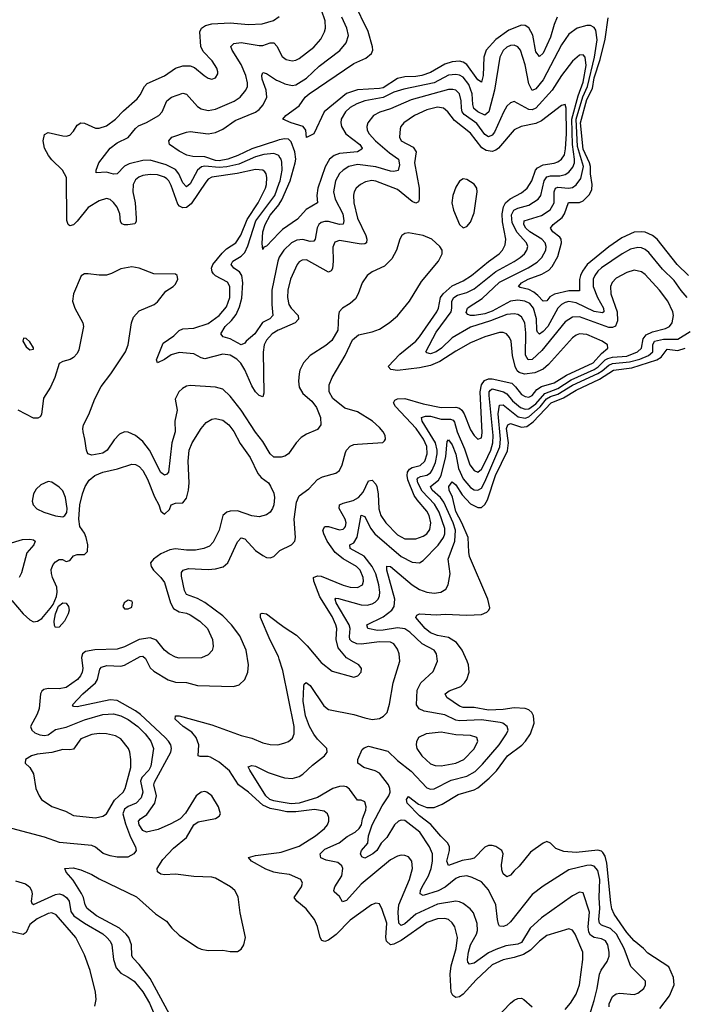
# Model space of a CAD drawing. Header units: inches. Extents: x 1954678 to 2060271, y 904822 to 1016299.
# Tile 181 of 256: x 1968574 to 1972225, y 981003 to 986417. Entities that reach past the tile are written whole.
import ezdxf

# ---------------------------------------------------------------- set-up
doc = ezdxf.new("R2010")
doc.units = ezdxf.units.IN
doc.header["$MEASUREMENT"] = 0
doc.layers.add('B9968', color=7, linetype='Continuous')
doc.layers.add('B9978', color=7, linetype='Continuous')

msp = doc.modelspace()

# ---------------------------------------------------------------- linework, layer by layer
at = {"layer": 'B9968', "color": 5}
for points, elevation in [([(1970000, 984712.4), (1969994.5, 984710), (1969961.4, 984690), (1969930, 984654.2), (1969917.7, 984630), (1969910.6, 984589.4), (1969915.8, 984364.2), (1969910, 984342.6), (1969890, 984349.9), (1969870, 984371.4), (1969850, 984404.2), (1969810.9, 984490.9), (1969787.8, 984527.8), (1969766, 984550), (1969730, 984571.5), (1969690, 984577.1), (1969590, 984552), (1969570, 984557.7), (1969530, 984579), (1969450, 984586.8), (1969405.4, 984574.6), (1969370, 984547.8), (1969330, 984529.8), (1969326.1, 984546.1), (1969362.2, 984637.8), (1969421, 984679), (1969450, 984707.3), (1969470, 984716.8), (1969530, 984721.4), (1969610, 984747.2), (1969670, 984790.1), (1969710, 984837.5), (1969728.8, 984890), (1969728.9, 984950), (1969714.6, 984974.6), (1969650, 985009.1), (1969639.3, 985019.3), (1969630.4, 985030), (1969627.9, 985050), (1969634.6, 985070), (1969686.4, 985133.6), (1969710, 985156.3), (1969760.7, 985190), (1969788.8, 985231.2), (1969822.6, 985317.4), (1969884.1, 985410), (1969924.6, 985490), (1969929.9, 985510), (1969931.4, 985550), (1969927.5, 985570), (1969920.2, 985580.2), (1969909.6, 985590), (1969870, 985593.8), (1969768, 985572), (1969629, 985551), (1969610, 985539.4), (1969596.1, 985523.9), (1969515.6, 985404.4), (1969490, 985384.9), (1969470, 985381.7), (1969451.2, 985391.2), (1969443, 985403), (1969405.9, 985505.9), (1969393.4, 985530), (1969381.4, 985541.4), (1969370, 985550.4), (1969330, 985563.4), (1969290, 985565.7), (1969250, 985559.9), (1969228.5, 985551.5), (1969210, 985536.8), (1969196.6, 985510), (1969195.5, 985470), (1969207.5, 985410), (1969213.9, 985326.1), (1969213, 985307), (1969206.3, 985293.7), (1969168.8, 985288.8), (1969149.3, 985289.3), (1969135, 985295), (1969127.7, 985307.7), (1969124.3, 985350), (1969110, 985385.8), (1969090, 985412.2), (1969070, 985429), (1969050, 985434.1), (1969010, 985420.5), (1968950, 985385), (1968890, 985309.1), (1968870, 985289.8), (1968850, 985282.7), (1968839.7, 985290), (1968832.5, 985312.5), (1968830.7, 985550), (1968808.8, 985590), (1968750, 985645.5), (1968731.4, 985670), (1968709.8, 985710), (1968703.5, 985750), (1968710, 985784.9), (1968730, 985796.5), (1968810, 985778), (1968830, 985776.2), (1968850, 985782), (1968870, 985803.7), (1968890, 985837), (1968910, 985849.1), (1968930, 985848.2), (1968990, 985821.1), (1969010, 985819.7), (1969050, 985833.2), (1969100.4, 985870), (1969144.3, 985915.7), (1969219, 985981), (1969236.3, 986003.7), (1969258.8, 986050), (1969273.5, 986066.5), (1969370, 986108.4), (1969430, 986150.2), (1969470, 986162.2), (1969510, 986163.6), (1969534.4, 986154.4), (1969586.4, 986110), (1969610, 986096), (1969630, 986090.3), (1969650, 986096.4), (1969661.7, 986118.3), (1969663.1, 986130), (1969656.8, 986150), (1969632, 986190), (1969581.6, 986241.6), (1969569.1, 986269.1), (1969562.9, 986350), (1969572.7, 986370), (1969594.9, 986385.1), (1969630, 986394.7), (1969730, 986399.4), (1969830.6, 986389.4), (1969906.2, 986393.8), (1969967.3, 986412.7), (1970000, 986433.4)], 480), ([(1970000, 985665.1), (1969996.8, 985670), (1969970, 985681.3), (1969915.3, 985675.3), (1969870, 985662.1), (1969777, 985623), (1969712.1, 985607.9), (1969670, 985603.2), (1969590, 985611.3), (1969573, 985607), (1969550, 985589.3), (1969510, 985514.2), (1969490, 985498.5), (1969470, 985518.9), (1969448.6, 985568.6), (1969430, 985592.7), (1969378.6, 985618.6), (1969290, 985643.7), (1969250, 985643.2), (1969175.8, 985624.2), (1969149.4, 985610.6), (1969110, 985569.8), (1969090, 985567.1), (1969050, 985579.1), (1968994, 985574), (1968993.3, 985590), (1969009, 985630), (1969070, 985710.8), (1969110, 985739.8), (1969170, 985768.2), (1969210, 985819.3), (1969226.8, 985833.2), (1969270, 985851.4), (1969337.8, 985890), (1969356.5, 985910), (1969381.4, 985970), (1969407.2, 985990), (1969470, 986012.7), (1969490, 986007.6), (1969550, 985938.7), (1969570, 985926.1), (1969610, 985917), (1969650, 985924.1), (1969752.1, 985967.9), (1969785, 985990), (1969817, 986030), (1969825.4, 986050), (1969826, 986070), (1969816.2, 986110), (1969791.1, 986170), (1969741.6, 986250), (1969734.2, 986270), (1969750, 986285.8), (1969790, 986291), (1969890, 986274.1), (1969910, 986275.2), (1969950, 986289.5), (1969970, 986289.4), (1969988, 986270), (1970000, 986245.7)], 460), ([(1970000, 985755.4), (1969990, 985753.4), (1969850, 985707.5), (1969772, 985670), (1969718, 985650), (1969670, 985641.6), (1969650, 985642.4), (1969590, 985661.9), (1969525.1, 985665.1), (1969491.8, 985671.8), (1969450, 985693.1), (1969397.6, 985730), (1969392.3, 985750), (1969410, 985770.4), (1969490, 985798.3), (1969510, 985801.3), (1969610, 985790.1), (1969650, 985796.3), (1969690, 985814.3), (1969757.8, 985862.2), (1969870, 985908.8), (1969890, 985923.8), (1969911.5, 985948.5), (1969931.9, 985990), (1969928.6, 986030), (1969905.8, 986090), (1969904.1, 986110), (1969910, 986126.4), (1969930, 986121.2), (1969985, 986085), (1970000, 986078.2)], 440), ([(1970000, 985111), (1969991.6, 985090), (1969958.8, 984930), (1969958.4, 984850), (1969965, 984790), (1969947.7, 984772.3), (1969907.5, 984752.5), (1969866.2, 984690), (1969817.2, 984650), (1969810, 984638), (1969791, 984629), (1969730, 984662.7), (1969692.2, 984672.3), (1969679.7, 984690), (1969702.5, 984730), (1969737.3, 984762.7), (1969763.2, 984796.8), (1969781.8, 984838.2), (1969794, 984886), (1969799.8, 984970), (1969794.5, 985010), (1969781, 985030), (1969749.8, 985050), (1969735, 985070), (1969745.6, 985090), (1969790, 985116.5), (1969810, 985136.4), (1969827.1, 985172.9), (1969871.8, 985310), (1969975.1, 985450), (1970000, 985518.4)], 460), ([(1970000, 985244.3), (1969930, 985171.1), (1969914.6, 985165.4), (1969910, 985154), (1969905.9, 985185.9), (1969909.5, 985249.5), (1969922.7, 985290), (1969950, 985341.2), (1969999.1, 985400.9), (1970000, 985402.4)], 440), ([(1970000, 984011.9), (1969970, 984012.2), (1969950, 984029.1), (1969910, 984098.6), (1969869.6, 984149.6), (1969790, 984269.9), (1969730, 984346.5), (1969690, 984385), (1969650, 984397.2), (1969510, 984405.7), (1969490, 984401.7), (1969468.2, 984390), (1969447.8, 984370), (1969428.7, 984330), (1969439.2, 984270), (1969425.2, 984210), (1969428.5, 984150), (1969409.1, 984090), (1969391.1, 983928.9), (1969382.8, 983917.2), (1969370, 983911.9), (1969350, 983927.6), (1969286.4, 984050), (1969250, 984097.7), (1969210, 984130.5), (1969170, 984149.9), (1969150, 984151.4), (1969122.6, 984137.4), (1969093.6, 984106.4), (1969055.1, 984050), (1969030, 984034.1), (1968970, 984021.7), (1968949, 984030), (1968939.9, 984050), (1968932.4, 984110), (1968922.3, 984150), (1968920.2, 984170), (1968924.8, 984190), (1968954.4, 984245.6), (1968987.1, 984332.9), (1969020.7, 984399.3), (1969074.9, 984470), (1969155.4, 984590), (1969169.2, 984630), (1969188.4, 984750), (1969199.4, 984780.6), (1969230, 984816.2), (1969312.2, 984850), (1969330, 984865.8), (1969375.8, 984924.2), (1969417, 984950), (1969430, 984963), (1969442, 984990), (1969438, 985010), (1969430, 985018), (1969310, 985019.5), (1969230, 985051.4), (1969190, 985058.2), (1969130, 985047.5), (1969078.7, 985021.3), (1969050, 985012.7), (1969010, 985011.6), (1968950, 985020.3), (1968930, 985019.1), (1968912.3, 985007.7), (1968870.2, 984910), (1968864.1, 984870), (1968877.2, 984830), (1968921.1, 984750), (1968925.2, 984730), (1968899, 984601), (1968890, 984580.9), (1968870, 984559.5), (1968851.7, 984548.3), (1968810, 984537.6), (1968790, 984526), (1968766.4, 984450), (1968743.7, 984396.3), (1968704.4, 984335.6), (1968694.4, 984245.6), (1968687.1, 984232.9), (1968674, 984226), (1968650, 984226.9), (1968565.4, 984270)], 520), ([(1968530, 983223.7), (1968592.8, 983150), (1968630, 983116.8), (1968650, 983106.8), (1968670.9, 983109.1), (1968695.5, 983124.5), (1968741, 983179), (1968757.7, 983202.3), (1968775.1, 983244.9), (1968779.7, 983270), (1968777.6, 983297.6), (1968753.4, 983350), (1968747.7, 983372.3), (1968746.7, 983393.3), (1968758, 983422), (1968770, 983436.4), (1968790, 983449.7), (1968809.6, 983449.6), (1968830, 983437.2), (1968850, 983443.7), (1968870.2, 983469.8), (1968890, 983476.9), (1968930, 983476.9), (1968946.8, 983493.2), (1968948.5, 983530), (1968939.8, 983570), (1968930, 983594.4), (1968904.6, 983630), (1968898.2, 983670), (1968904.7, 983750), (1968918, 983810), (1968932.6, 983850), (1968954.7, 983885.3), (1968986.7, 983910), (1969030, 983929.3), (1969111.9, 983948.1), (1969190, 983973.3), (1969210, 983970.9), (1969230, 983960.9), (1969250, 983938.5), (1969275.2, 983890), (1969313.5, 983793.5), (1969338.4, 983750), (1969350, 983714), (1969370, 983699), (1969396.8, 983723.2), (1969406, 983750), (1969430, 983758.4), (1969470, 983760.7), (1969490, 983786.6), (1969500.5, 983830), (1969504.1, 983870), (1969498.6, 983990), (1969504.2, 984050), (1969521.1, 984090), (1969570, 984169.6), (1969598.5, 984201.5), (1969630, 984220.4), (1969650, 984223.8), (1969690, 984214.2), (1969722.4, 984190), (1969750, 984153.5), (1969785.8, 984085.8), (1969839.4, 984010), (1969882, 983922), (1969900.6, 983900.6), (1969940.7, 983870), (1969952.4, 983852.4), (1969970, 983813.2), (1969973.3, 983790), (1969969.7, 983750.3), (1969962.4, 983730), (1969949.6, 983710), (1969930, 983694), (1969890, 983684), (1969850, 983688.4), (1969770, 983716.6), (1969730, 983715.1), (1969711.5, 983708.5), (1969688.9, 983690), (1969668.9, 983610), (1969635.9, 983544.1), (1969616.9, 983523.1), (1969586, 983510), (1969539.1, 983500.9), (1969490, 983500.2), (1969430, 983507.6), (1969398, 983502), (1969350, 983479.5), (1969309.6, 983450), (1969293.3, 983430), (1969295.4, 983410), (1969308.6, 983390), (1969350, 983349.8), (1969370, 983323), (1969402.2, 983210), (1969419.3, 983179.3), (1969450, 983160.8), (1969490, 983153.9), (1969510, 983145.5), (1969563.5, 983110), (1969605.6, 983070), (1969632.5, 983010), (1969636.8, 982970), (1969630.7, 982949.3), (1969610, 982925.7), (1969572.2, 982907.8), (1969450, 982906.2), (1969430, 982911.1), (1969395.6, 982930), (1969370, 982950.2), (1969324.6, 983004.6), (1969290, 983018.3), (1969230, 983008.8), (1969150, 982969.6), (1969110, 982956.1), (1968987.3, 982952.7), (1968936, 982944), (1968918.3, 982930), (1968913.1, 982910), (1968921.1, 982850), (1968917.8, 982830), (1968908.4, 982810), (1968890.6, 982790), (1968830, 982745.2), (1968790, 982737.5), (1968730, 982740.4), (1968706, 982734), (1968695, 982725), (1968688.7, 982710), (1968681.5, 982630), (1968670, 982598), (1968633.8, 982530), (1968639.8, 982510), (1968656.7, 982496.7), (1968684.6, 982484.6), (1968710, 982480.7), (1968730, 982485.9), (1968770, 982514.4), (1968830, 982526.9), (1968930, 982567.5), (1969030, 982597.4), (1969090, 982601.3), (1969129.8, 982590), (1969170.5, 982570), (1969222.9, 982530), (1969263.4, 982490), (1969294.5, 982450), (1969308.3, 982410), (1969293.6, 982313.6), (1969283.1, 982290), (1969244.5, 982250), (1969237.2, 982230), (1969250.7, 982170), (1969240.5, 982139.5), (1969214.3, 982110), (1969170, 982090.1), (1969150, 982075.7), (1969141.3, 982050), (1969154.8, 981994.8), (1969183.1, 981923.1), (1969209.7, 981870), (1969213.6, 981850), (1969210, 981842.8), (1969200.9, 981830), (1969168, 981812), (1969110, 981812.6), (1969070, 981819.3), (1969032.9, 981832.9), (1968990, 981868.2), (1968970, 981877.1), (1968792.7, 981892.7), (1968710, 981922), (1968530, 981970.2)], 540), ([(1968510, 983535.7), (1968590, 983559.8), (1968630, 983561), (1968650, 983556.9), (1968658, 983550), (1968651.2, 983530), (1968613.5, 983486.5), (1968584.2, 983375.8), (1968570.6, 983349.4)], 520), ([(1969397.1, 980950), (1969290, 981146.1), (1969230, 981222.8), (1969196.3, 981256.3), (1969189.9, 981270), (1969187.6, 981330), (1969172.5, 981370), (1969159.6, 981390), (1969121.3, 981421.3), (1968995, 981490), (1968944.8, 981530), (1968933, 981550), (1968924.2, 981590), (1968913.5, 981613.5), (1968866.8, 981686.8), (1968829.6, 981730), (1968821.2, 981750), (1968867, 981753), (1968910, 981742.4), (1968970, 981717.8), (1969010, 981693.2), (1969215, 981595), (1969320, 981500), (1969379.9, 981459.9), (1969410, 981422.4), (1969450, 981384.5), (1969550, 981316), (1969570, 981307.4), (1969610, 981299.5), (1969690, 981302), (1969730, 981293.4), (1969770, 981294), (1969790, 981306.8), (1969806, 981330), (1969813.6, 981370), (1969785.5, 981505.5), (1969773.6, 981593.6), (1969756, 981630), (1969732.4, 981650), (1969650, 981696.7), (1969630, 981702.3), (1969530, 981706), (1969430, 981719), (1969370, 981716.2), (1969350, 981719.5), (1969331.5, 981731.5), (1969329.8, 981750), (1969360.1, 981799.9), (1969418.7, 981861.3), (1969490, 981920.2), (1969529.8, 981990.2), (1969553.5, 982006.5), (1969650, 982025.2), (1969670, 982037.3), (1969676.3, 982050), (1969666.2, 982090), (1969630, 982149.7), (1969602.7, 982170), (1969590, 982173.5), (1969570, 982169.8), (1969543.9, 982150), (1969485.5, 982054.5), (1969456, 982024), (1969404.6, 981995.4), (1969335.2, 981964.8), (1969270.3, 981950.3), (1969250, 981959.9), (1969229.9, 981990), (1969227.2, 982010), (1969237.3, 982022.7), (1969272.8, 982047.2), (1969316, 982110), (1969325.4, 982150), (1969311.1, 982210), (1969315, 982225), (1969403.4, 982390), (1969407.5, 982410), (1969403.9, 982430), (1969392.2, 982450), (1969372.1, 982470), (1969236.7, 982596.7), (1969210, 982616.7), (1969110, 982673.6), (1969070, 982676.8), (1968890, 982639.8), (1968870, 982641.6), (1968863.5, 982650), (1968920.9, 982710), (1968989.4, 982770), (1969001.9, 982790), (1969014.8, 982845.2), (1969022.8, 982857.2), (1969053, 982867), (1969130, 982862.3), (1969150, 982867.7), (1969234.8, 982914.8), (1969250, 982916.6), (1969264.6, 982904.6), (1969290, 982853.5), (1969310, 982834.7), (1969390, 982788.2), (1969430, 982775.1), (1969490, 982772), (1969550, 982756), (1969748.9, 982751.1), (1969779.6, 982760.4), (1969810, 982788.4), (1969827.6, 982830), (1969831.4, 982870), (1969817.1, 982950), (1969782.5, 983030), (1969737.5, 983090), (1969690, 983138.9), (1969590, 983213.2), (1969550, 983235.1), (1969490, 983256.8), (1969479, 983279), (1969463.5, 983356.5), (1969463.3, 983376.7), (1969471.1, 983390), (1969500.9, 983399.1), (1969610, 983393.3), (1969650, 983396.8), (1969691.9, 983408.1), (1969717, 983430), (1969770, 983546), (1969790, 983567.3), (1969810, 983561.7), (1969870, 983498.5), (1969910, 983470.2), (1969930, 983460.2), (1969950, 983457.3), (1969970, 983464.6), (1970000, 983495.5)], 520), ([(1970000, 982901), (1969995.5, 982915.5), (1969950, 983005), (1969897.3, 983130), (1969896.2, 983150), (1969905.2, 983154.8), (1969930, 983150.8), (1970000, 983098)], 480), ([(1970000, 982070.1), (1969950, 982080.1), (1969910, 982098.4), (1969830, 982169.9), (1969776.1, 982210), (1969726.2, 982286.2), (1969670, 982335), (1969622.7, 982362.7), (1969610, 982366.2), (1969565.1, 982365.1), (1969554.3, 982370), (1969558.8, 982430), (1969543.3, 982470), (1969518.8, 982498.8), (1969472.4, 982530), (1969428.7, 982571.3), (1969429.6, 982590), (1969450, 982588.9), (1969630, 982539.3), (1969790, 982480.9), (1969850, 982466), (1969910, 982441.7), (1969950, 982431.2), (1969990, 982430.2), (1970000, 982432.7)], 480), ([(1970000, 982117.4), (1969970, 982122.7), (1969948.2, 982130), (1969925.4, 982150), (1969837.6, 982290), (1969829.6, 982310), (1969850, 982316), (1969870, 982312.3), (1969938.8, 982278.8), (1970000, 982257.8)], 460), ([(1970000, 981725.4), (1969970, 981730.3), (1969926.1, 981746.1), (1969847.7, 981790), (1969831.6, 981810), (1969870, 981821.3), (1970000, 981838.8)], 480), ([(1968550, 981683.2), (1968605.9, 981665.9), (1968628.4, 981650), (1968639.1, 981630), (1968642.3, 981610), (1968637.3, 981570), (1968640, 981560), (1968650, 981553.1), (1968770, 981607.7), (1968790, 981611.1), (1968810, 981606), (1968831.2, 981591.2), (1968844.7, 981570), (1968854, 981514), (1968870.6, 981490.6), (1968930, 981449.2), (1969030, 981391.3), (1969053.3, 981370), (1969070.6, 981350), (1969080.2, 981330), (1969088.7, 981250), (1969103.9, 981203.9), (1969130, 981174.6), (1969170, 981153.6), (1969201.8, 981130), (1969250, 981071.5), (1969287.6, 981010), (1969324.4, 980924.4)], 540), ([(1968986.7, 980993.3), (1968993.3, 981030), (1968989.8, 981070), (1968960.3, 981190), (1968930, 981276), (1968882.2, 981370), (1968775, 981495), (1968750, 981506.4), (1968730, 981502.6), (1968670, 981473.1), (1968630, 981441.5), (1968610, 981397.7), (1968592.6, 981387.4), (1968530, 981401.9)], 560)]:
    msp.add_lwpolyline(points, dxfattribs=dict(at, elevation=elevation))
for points, elevation in [([(1968594, 984666), (1968591.3, 984650), (1968610, 984618.8), (1968630, 984602), (1968650, 984604.7), (1968650, 984613.2), (1968630, 984645.2), (1968610, 984664)], 520), ([(1968730, 983877), (1968690, 983859.3), (1968664.7, 983835.3), (1968650.5, 983809.5), (1968642, 983770), (1968647.7, 983750), (1968667.9, 983727.9), (1968706.8, 983710), (1968770, 983688.5), (1968810, 983683.2), (1968821.1, 983690), (1968832.9, 983707.1), (1968835, 983730), (1968826.1, 983790), (1968810, 983825.7), (1968790, 983847.1), (1968750, 983874)], 540), ([(1968770, 983075.1), (1968765.4, 983085.4), (1968763.7, 983110), (1968769.8, 983150.2), (1968787.1, 983192.9), (1968810, 983210.3), (1968830, 983208.8), (1968842.2, 983190), (1968845, 983170), (1968840.6, 983150), (1968820.2, 983110), (1968790, 983077.4)], 540), ([(1969170, 983225.2), (1969147.3, 983210), (1969141, 983190), (1969150, 983178), (1969156.9, 983176.9), (1969170, 983177.3), (1969190, 983187.3), (1969193.4, 983213.4), (1969190, 983219)], 560), ([(1969010, 982491.6), (1968970, 982486.5), (1968910, 982462.8), (1968870, 982406.4), (1968850, 982402.4), (1968810, 982403.9), (1968750, 982388.5), (1968670, 982378.4), (1968639.3, 982370), (1968606, 982350), (1968603, 982330), (1968630, 982304.9), (1968650.2, 982270.2), (1968663.2, 982190), (1968680.3, 982150), (1968694, 982130), (1968750, 982091.5), (1968825.1, 982065.1), (1968870, 982041.2), (1968990, 982028.5), (1969030, 982038.2), (1969050, 982051.5), (1969094.6, 982125.4), (1969141.4, 982170), (1969153.6, 982190), (1969184.7, 982304.7), (1969185, 982350), (1969178.9, 982390), (1969170.8, 982410), (1969130, 982463.5), (1969099.5, 982479.5), (1969050, 982489.9)], 560)]:
    msp.add_lwpolyline(points, close=True, dxfattribs=dict(at, elevation=elevation))
at = {"layer": 'B9978', "color": 5}
for points, elevation in [([(1970000, 986245.7), (1970015.1, 986215.1), (1970038.1, 986198.1), (1970070, 986190.2), (1970090, 986193.5), (1970110, 986203.8), (1970190, 986266.4), (1970228.3, 986310), (1970247.9, 986350), (1970253.3, 986370), (1970252.4, 986410), (1970232.2, 986470), (1970171.8, 986550), (1970130, 986635.9), (1970101.1, 986661.1), (1970071.8, 986671.8), (1970021.4, 986681.4), (1970000, 986682)], 460), ([(1971527.3, 986430), (1971510.1, 986389.9), (1971490, 986320.7), (1971450, 986232.8), (1971430, 986213.8), (1971410, 986239.8), (1971392.1, 986332.1), (1971370, 986372.1), (1971350, 986384.9), (1971330, 986386.6), (1971260.9, 986359.1), (1971190, 986308), (1971136.9, 986250), (1971123.1, 986210), (1971119.9, 986110), (1971110, 986074), (1971090, 986086.1), (1971030, 986170.4), (1971010, 986183), (1970990, 986188.5), (1970950, 986185.6), (1970910, 986171.3), (1970830, 986127.3), (1970783.9, 986110), (1970750, 986103.7), (1970690, 986103.3), (1970650, 986093.1), (1970570, 986042.8), (1970550, 986037.9), (1970430, 986030.6), (1970369.2, 986010.8), (1970247.1, 985910), (1970190, 985789.4), (1970150, 985769.2), (1970145.1, 985810), (1970131.3, 985830), (1970066, 985850), (1970019, 985870), (1970035.1, 985890), (1970110, 985942.7), (1970141.5, 985990), (1970164.6, 986010), (1970410, 986175.5), (1970475, 986205), (1970506.4, 986230), (1970513.6, 986250), (1970511.7, 986268.3), (1970488.3, 986351.7), (1970410, 986512.3)], 420), ([(1970000, 986078.2), (1970030, 986064.6), (1970070, 986055.4), (1970090, 986058.8), (1970150, 986094.6), (1970218.6, 986161.4), (1970332.4, 986247.6), (1970367.2, 986290), (1970379.9, 986330), (1970370.4, 986370), (1970342.9, 986430)], 440), ([(1972247.6, 985010), (1972185.6, 985070), (1972075.3, 985210), (1972050, 985231.1), (1972010, 985248.3), (1971990, 985251.3), (1971950, 985247.8), (1971882.1, 985217.9), (1971810, 985168.8), (1971691.7, 985070), (1971665.4, 985034.6), (1971654.6, 985010), (1971648.9, 984988.9), (1971650, 984925.8), (1971590, 984926.4), (1971512.6, 984907.4), (1971487, 984893), (1971470, 984871.4), (1971450, 984868.5), (1971421.2, 984901.2), (1971398.5, 984918.5), (1971370, 984932.5), (1971323.7, 984943.7), (1971314, 984950), (1971330, 984970.5), (1971367.9, 984990), (1971443, 985017), (1971480, 985040), (1971499.7, 985060.3), (1971530, 985115.6), (1971550.7, 985190.7), (1971549, 985210), (1971540.7, 985220.7), (1971503.2, 985250), (1971489, 985270), (1971505, 985290), (1971554.7, 985330), (1971567.5, 985350), (1971588.9, 985411.1), (1971650, 985411.3), (1971670, 985420.3), (1971704.1, 985455.9), (1971717.3, 985482.7), (1971719.4, 985510), (1971710, 985570), (1971709.2, 985610), (1971704.4, 985630), (1971670, 985704.1), (1971654.4, 985850), (1971690, 985978.2), (1971720.9, 986039.1), (1971730, 986097.2), (1971763, 986197), (1971790.5, 986310), (1971806.9, 986426.9)], 420), ([(1972241.3, 984890), (1972207.3, 984927.3), (1972170, 984982.3), (1972104.9, 985044.9), (1972030, 985136.8), (1972010, 985153.6), (1971990, 985162.6), (1971970, 985165), (1971930, 985155.8), (1971883.8, 985130), (1971770, 985053), (1971750, 985034.6), (1971732.6, 985010), (1971725, 984990), (1971724.3, 984950), (1971748.5, 984888.5), (1971780.8, 984830), (1971782, 984810), (1971774.8, 984805.2), (1971730, 984812.3), (1971630, 984860.4), (1971590, 984867.2), (1971570, 984862.4), (1971549.5, 984850.5), (1971530, 984829.9), (1971475, 984730), (1971450, 984702.8), (1971430, 984688.6), (1971418.2, 984698.2), (1971414.6, 984710), (1971412.9, 984772.9), (1971396.8, 984830), (1971375.6, 984855.6), (1971349.1, 984869.1), (1971310, 984874.5), (1971270, 984869.1), (1971170, 984814.2), (1971130, 984800.2), (1971073, 984790), (1971050.4, 984790.4), (1971035.1, 984795.1), (1971026.4, 984806.4), (1971034.6, 984830), (1971042.5, 984837.5), (1971115.4, 984884.6), (1971210, 984973.6), (1971367.1, 985052.9), (1971415.8, 985084.2), (1971441.9, 985110), (1971464.2, 985150), (1971466.6, 985170), (1971460.4, 985190), (1971442.5, 985210), (1971377, 985250), (1971354.2, 985270), (1971342.8, 985290), (1971346.1, 985310), (1971439.6, 985340.4), (1971487.8, 985372.2), (1971509.5, 985410), (1971509.6, 985470.4), (1971516.8, 985490), (1971530, 985495.7), (1971589.1, 985490.9), (1971610, 985493.4), (1971631.5, 985508.5), (1971655.8, 985544.2), (1971670.5, 985610), (1971639.1, 985719.1), (1971630, 985870), (1971667.3, 985992.7), (1971693.2, 986050), (1971731.4, 986210), (1971745.4, 986305.4), (1971739, 986359), (1971730, 986374.6), (1971710, 986384.2), (1971690, 986385.4), (1971636.5, 986370), (1971590, 986337.3), (1971550, 986278), (1971450, 986086.9), (1971410, 986035.8), (1971390, 986028.2), (1971370, 986063.6), (1971350, 986167.8), (1971325.4, 986250), (1971310, 986268.1), (1971290, 986276.3), (1971270, 986274.6), (1971250, 986264.9), (1971230, 986247), (1971210.7, 986210), (1971181.8, 986030), (1971150.3, 985909.7), (1971130, 985891.6), (1971091.2, 985910), (1971068.8, 985928.8), (1971062.7, 985950), (1971058.7, 986010), (1971040.6, 986060.6), (1971010, 986100.6), (1970990, 986111.9), (1970970, 986116.3), (1970930, 986111.4), (1970850, 986069.9), (1970684.5, 986035.5), (1970630, 986018.2), (1970570, 985988.6), (1970469, 985970), (1970425.8, 985954.2), (1970390, 985933.5), (1970364.1, 985910), (1970340.5, 985870), (1970337.7, 985850), (1970342.4, 985830), (1970366.3, 985790), (1970443.2, 985730), (1970456, 985710), (1970454.3, 985705.7), (1970430.4, 985689.6), (1970330, 985681.6), (1970302.2, 985670), (1970275.8, 985650), (1970252.3, 985607.7), (1970211.8, 985490), (1970206, 985450), (1970210.6, 985409.4), (1970147.5, 985372.5), (1970099.8, 985320.2), (1970017.5, 985262.5), (1970000, 985244.3)], 440), ([(1970000, 982257.8), (1970028.1, 982248.1), (1970070, 982245.5), (1970110, 982256.6), (1970130, 982268.6), (1970182.1, 982317.9), (1970248.8, 982370), (1970257.7, 982382.3), (1970262.5, 982390), (1970262, 982410), (1970210, 982461.7), (1970189.3, 982489.3), (1970165.9, 982530), (1970143.9, 982590), (1970131.9, 982670), (1970134.3, 982750), (1970136.6, 982763.4), (1970147.9, 982772.1), (1970170, 982756.9), (1970244.7, 982644.7), (1970270, 982623.5), (1970410, 982597.1), (1970470, 982577.7), (1970510, 982570.2), (1970550, 982574.3), (1970572.9, 982587.1), (1970591.7, 982608.3), (1970605.9, 982654.1), (1970626, 982770), (1970662.3, 982890), (1970658.9, 982930), (1970650, 982955.8), (1970630, 982985.5), (1970610, 982995.3), (1970550, 982995.6), (1970450, 982983.3), (1970425.6, 982985.6), (1970398.9, 982998.9), (1970387.7, 983010), (1970384.9, 983024.9), (1970389.9, 983070), (1970384.5, 983090), (1970313.2, 983210), (1970306.5, 983230), (1970310, 983235.5), (1970325.1, 983234.9), (1970450, 983199.1), (1970481.9, 983198.1), (1970510, 983204.7), (1970526.3, 983213.7), (1970542.6, 983230), (1970551, 983249), (1970552.7, 983270), (1970546.1, 983310), (1970529.6, 983370), (1970510.4, 983410.4), (1970466.9, 983466.9), (1970389.7, 983510.3), (1970386.9, 983530), (1970410, 983541.4), (1970427.9, 983572.1), (1970450, 983692.7), (1970470, 983684.9), (1970500.4, 983620.4), (1970525, 983590), (1970670, 983465.1), (1970730, 983434.7), (1970770, 983431), (1970790, 983443.8), (1970873, 983527), (1970902.4, 983570), (1970909.6, 983590), (1970910, 983618.7), (1970878.8, 983710), (1970852.4, 983752.4), (1970784, 983824), (1970760.9, 983870), (1970757.9, 983890), (1970762.8, 983897.2), (1970775, 983905), (1970810, 983913.2), (1970830, 983925.5), (1970840.5, 983939.5), (1970858.2, 983981.8), (1970867.2, 984030), (1970867.7, 984050), (1970859, 984090), (1970785, 984210), (1970780.3, 984230), (1970802.5, 984237.5), (1970830, 984236.6), (1970890, 984221.1), (1970940.8, 984220.8), (1970955.3, 984215.3), (1970963.1, 984203.1), (1970977.2, 984150), (1971016.9, 984056.9), (1971047, 983970), (1971070, 983938.3), (1971090, 983929.5), (1971110, 983945.7), (1971130, 983980.7), (1971162.3, 984050), (1971173.9, 984090), (1971175.1, 984130), (1971152.5, 984350), (1971152.7, 984370), (1971160.2, 984379.8), (1971170, 984386.5), (1971232, 984370), (1971250, 984358.9), (1971281.9, 984321.9), (1971325.5, 984285.5), (1971350, 984275.1), (1971370, 984278.1), (1971410, 984305.3), (1971458.9, 984361.1), (1971530, 984389.7), (1971603, 984437), (1971730, 984493.4), (1971752.6, 984507.4), (1971790, 984546), (1971805.4, 984554.6), (1971830, 984561.8), (1971910, 984566.6), (1971968.2, 984590), (1971989, 984610), (1971998.3, 984661.7), (1972015.8, 984684.2), (1972050, 984700.1), (1972121.7, 984718.3), (1972143.4, 984730), (1972157.9, 984750), (1972165.7, 984790), (1972162.8, 984810), (1972135.4, 984870), (1972089.2, 984930), (1972010, 985015.4), (1971989.9, 985029.9), (1971950, 985038.8), (1971910, 985026.6), (1971850, 984995.9), (1971828.2, 984971.8), (1971819.3, 984950), (1971821, 984910), (1971856.3, 984810), (1971858.5, 984761.5), (1971847.5, 984732.5), (1971830, 984724.1), (1971810, 984724.3), (1971650, 984783), (1971610, 984781.9), (1971570, 984755.6), (1971441.5, 984598.5), (1971390, 984548.1), (1971367, 984547), (1971352.8, 984572.8), (1971354.4, 984694.4), (1971349.4, 984750), (1971330, 984783.7), (1971310, 984795.4), (1971290, 984799.7), (1971250, 984795.4), (1971159.5, 984760.5), (1971050, 984727.2), (1970950, 984667.6), (1970891.7, 984610), (1970861.2, 984590), (1970830, 984579.4), (1970810, 984584.4), (1970805.6, 984590), (1970861.3, 984698.7), (1970943.3, 984810), (1970947.7, 984830), (1970947.3, 984870), (1970959.4, 984890), (1970978.5, 984901.5), (1971030, 984916.4), (1971070, 984936.4), (1971190, 985032.4), (1971290, 985086.5), (1971324.1, 985110), (1971346.5, 985130), (1971360.2, 985150), (1971365.4, 985170), (1971358.1, 985190), (1971307.1, 985247.1), (1971279.9, 985299.9), (1971276.1, 985343.9), (1971288.7, 985370), (1971310, 985380.9), (1971370, 985396.6), (1971422.1, 985430), (1971436.9, 985450), (1971455.7, 985530), (1971470, 985552.4), (1971490, 985558), (1971541.9, 985558.1), (1971570, 985565.9), (1971590, 985578.9), (1971613.3, 985606.7), (1971621.4, 985630), (1971621.3, 985650), (1971611, 985730), (1971607.3, 985870), (1971641.6, 985998.4), (1971670, 986073.5), (1971685.2, 986165.2), (1971680.9, 986210), (1971670, 986224.4), (1971650, 986222.3), (1971610, 986189), (1971550.1, 986110), (1971498.8, 986030), (1971410, 985929.9), (1971390, 985921.8), (1971370, 985923.1), (1971290, 985967.7), (1971270, 985960.4), (1971250, 985940.4), (1971231.7, 985908.3), (1971181.4, 985798.6), (1971170, 985782.2), (1971150, 985773.2), (1971130, 985785.6), (1971085.4, 985845.4), (1971015.2, 985895.2), (1971005.1, 985910), (1971000.6, 985930), (1970999.6, 985970), (1970990, 986009.8), (1970970, 986029.9), (1970953.8, 986033.8), (1970930, 986032.7), (1970724, 985976), (1970610, 985926.8), (1970552.1, 985907.9), (1970517.6, 985890), (1970486.7, 985850), (1970481.3, 985830), (1970482.8, 985810), (1970492.9, 985790), (1970529, 985750), (1970605.2, 985685.2), (1970654.4, 985650), (1970660.6, 985619.4), (1970652.9, 985587.1), (1970630, 985581.6), (1970610, 985584.1), (1970530, 985608.2), (1970430, 985620.5), (1970382.4, 985610), (1970350.1, 985589.9), (1970330, 985570.7), (1970308.1, 985530), (1970297.7, 985470), (1970306.4, 985430), (1970348.5, 985350), (1970354.2, 985310), (1970350, 985293.3), (1970330, 985289.9), (1970270, 985307.7), (1970250, 985307.9), (1970230, 985301.1), (1970217, 985290), (1970207.2, 985272.8), (1970197.3, 985210), (1970190, 985198.7), (1970170, 985198), (1970130, 985207.4), (1970095.5, 985204.5), (1970067, 985190), (1970024.5, 985150), (1970002.6, 985117.4), (1970000, 985111)], 460), ([(1970000, 983098), (1970033.1, 983073.1), (1970093.8, 983033.8), (1970154, 982974), (1970230, 982882.2), (1970290, 982835.6), (1970410, 982802), (1970430.9, 982809.1), (1970449.5, 982830), (1970451.1, 982850), (1970437, 982870), (1970368.6, 982908.6), (1970323.7, 982963.7), (1970311.9, 983010), (1970315.3, 983070), (1970311.2, 983090), (1970290, 983136.5), (1970223.4, 983243.4), (1970189.9, 983330), (1970188.6, 983350), (1970210, 983359.3), (1970230, 983357), (1970350, 983307.8), (1970390, 983297.5), (1970430, 983295.3), (1970456.5, 983310), (1970463.2, 983330), (1970461.4, 983350), (1970444.4, 983390), (1970424.8, 983410), (1970350, 983452.8), (1970307.5, 983487.5), (1970262.7, 983550), (1970244.2, 983590), (1970239.9, 983610), (1970250, 983630.6), (1970270, 983629.6), (1970330, 983612.9), (1970350, 983616.3), (1970357.3, 983622.7), (1970363.2, 983630), (1970367, 983650), (1970362.1, 983670), (1970329.5, 983730), (1970329.9, 983750), (1970350, 983759.4), (1970406.2, 983773.8), (1970435, 983790), (1970460.5, 983819.5), (1970490, 983881.8), (1970510, 983885.9), (1970530, 983863.5), (1970535.7, 983850), (1970543.6, 983810), (1970547.1, 983727.1), (1970557.1, 983690), (1970585.4, 983650), (1970650, 983584.7), (1970690, 983562.4), (1970750, 983563), (1970790, 983576.6), (1970810, 983590.2), (1970826.3, 983613.7), (1970831.6, 983650), (1970823.1, 983690), (1970810, 983714.2), (1970756.7, 983776.7), (1970741.3, 983801.3), (1970706.4, 983886.4), (1970702.1, 983910), (1970704.6, 983930), (1970714.7, 983945.3), (1970730, 983954.5), (1970773.8, 983966.2), (1970798.9, 983990), (1970812.4, 984030), (1970809.9, 984070), (1970792.9, 984110), (1970751.5, 984170), (1970637.7, 984290), (1970628, 984310), (1970634.5, 984325.5), (1970650, 984332.6), (1970690, 984333.4), (1970790, 984305.4), (1970890, 984284.8), (1970970, 984286.9), (1970990, 984280.8), (1971002.9, 984270), (1971015.3, 984250), (1971050, 984162.4), (1971070, 984130.2), (1971090, 984110.3), (1971110, 984118), (1971114.8, 984145.2), (1971104.4, 984370), (1971110.9, 984409.1), (1971127.4, 984432.6), (1971150, 984441.4), (1971170, 984441.9), (1971277.7, 984417.7), (1971298.5, 984398.5), (1971330, 984356.1), (1971350, 984344.2), (1971370, 984340.9), (1971389, 984351), (1971415.7, 984384.3), (1971440.4, 984399.6), (1971510, 984419.4), (1971577.9, 984462.1), (1971724.2, 984530), (1971770, 984581.2), (1971805.7, 984610), (1971803.8, 984630), (1971773.8, 984650), (1971690, 984686), (1971650, 984689.9), (1971630, 984683), (1971610, 984668.5), (1971478.9, 984521.1), (1971450, 984495.4), (1971404.7, 984475.3), (1971347.4, 984467.4), (1971317.6, 984477.6), (1971307.1, 984487.1), (1971295.5, 984510), (1971280.6, 984570), (1971273.1, 984650), (1971264.5, 984670), (1971248, 984690), (1971230, 984697.2), (1971210, 984696.7), (1971130, 984673.6), (1971050, 984639.9), (1970970, 984595), (1970882.2, 984537.8), (1970830, 984515.8), (1970770, 984502.9), (1970650, 984488.3), (1970613, 984493), (1970597.6, 984510), (1970661.8, 984578.2), (1970750, 984649.1), (1970770, 984672.3), (1970865.6, 984810), (1970874.4, 984830), (1970884.9, 984890), (1970899.9, 984910), (1970950, 984953.7), (1971010, 984980.7), (1971056.8, 985010), (1971150, 985087.7), (1971208.4, 985130), (1971226.4, 985150), (1971240.8, 985179.2), (1971245.1, 985210), (1971225.8, 985305.8), (1971223.7, 985350), (1971231.9, 985388.1), (1971243.4, 985410), (1971267.9, 985432.1), (1971330, 985464), (1971361.6, 985490), (1971386.6, 985530), (1971408.2, 985590), (1971418.1, 985601.9), (1971450, 985619.3), (1971510, 985628.4), (1971530, 985636.1), (1971550, 985650.1), (1971565.9, 985674.1), (1971572.9, 985707.1), (1971578, 985790), (1971576.7, 985930), (1971571.2, 985951.2), (1971550, 985945.3), (1971440.2, 985859.8), (1971410, 985846.3), (1971329.6, 985830.4), (1971290, 985812), (1971204.3, 985710), (1971190, 985698.9), (1971170, 985692), (1971136.9, 985696.9), (1971112.9, 985712.9), (1971050, 985792.8), (1970962.7, 985862.7), (1970926.3, 985910), (1970902.9, 985930), (1970870, 985934.9), (1970810, 985920.7), (1970743.2, 985890), (1970684, 985850), (1970667.1, 985830), (1970663.1, 985816.9), (1970660.7, 985770), (1970670.2, 985750), (1970735, 985715), (1970751, 985690), (1970743.4, 985630), (1970768.2, 985490), (1970769.1, 985430.9), (1970764, 985416), (1970750, 985407.5), (1970730, 985417.4), (1970650, 985482.9), (1970530, 985528.8), (1970508.2, 985531.8), (1970474.3, 985525.7), (1970445.8, 985510), (1970422, 985490), (1970410.9, 985470), (1970407.4, 985452.6), (1970408.6, 985410), (1970430, 985325.5), (1970475.2, 985230), (1970481, 985210), (1970478.6, 985190), (1970470, 985184.4), (1970450, 985183.4), (1970330, 985202.7), (1970306, 985194), (1970293.9, 985166.1), (1970296, 985090), (1970291.9, 985048.1), (1970284.6, 985035.4), (1970271.1, 985028.9), (1970150, 985095.8), (1970126, 985094), (1970110, 985084.6), (1970098.4, 985070), (1970062.3, 984990), (1970047.3, 984930), (1970044.2, 984890), (1970051.8, 984850), (1970065, 984830), (1970103.2, 984790), (1970104.8, 984770), (1970086.7, 984750), (1970000, 984712.4)], 480), ([(1970000, 985402.4), (1970014, 985426), (1970060.5, 985530), (1970087.9, 985630), (1970090.5, 985650), (1970085.6, 985690), (1970066, 985746), (1970050, 985759), (1970030, 985761.5), (1970000, 985755.4)], 440), ([(1970000, 985518.4), (1970004.2, 985530), (1970015.1, 985590), (1970014.2, 985634.2), (1970009.9, 985650), (1970000, 985665.1)], 460), ([(1970000, 983495.5), (1970002.2, 983497.8), (1970066.9, 983530), (1970086, 983550), (1970089.9, 983570.1), (1970081.9, 983670), (1970095.4, 983764.6), (1970110, 983798.2), (1970162.5, 983837.5), (1970210.3, 983889.7), (1970237, 983903), (1970310, 983923.5), (1970330, 983938.8), (1970346.2, 983970), (1970363, 984037), (1970369.3, 984050.7), (1970388.6, 984071.4), (1970410, 984081), (1970430, 984083.9), (1970568.4, 984091.6), (1970578.6, 984101.4), (1970583.5, 984110), (1970580.9, 984130), (1970570.7, 984150), (1970550, 984175.5), (1970511.9, 984210), (1970430, 984260.3), (1970360.9, 984280.9), (1970294.5, 984334.5), (1970273.6, 984370), (1970274.3, 984410), (1970289.7, 984450), (1970361.5, 984570), (1970402.5, 984657.5), (1970435, 984685), (1970510, 984700.4), (1970550, 984716.1), (1970603.1, 984750), (1970650, 984789.4), (1970715.7, 984870), (1970781.8, 984978.2), (1970874.2, 985090), (1970894.5, 985130), (1970894.7, 985150), (1970882.4, 985170), (1970837.2, 985210), (1970790, 985229.9), (1970710, 985244.8), (1970690, 985242), (1970673.4, 985230), (1970662.3, 985210), (1970644.2, 985150), (1970618.2, 985101.8), (1970578.1, 985061.9), (1970510.2, 985030), (1970482.2, 985010), (1970454.6, 984970), (1970433.1, 984910), (1970418.1, 984881.9), (1970390, 984856.1), (1970347.4, 984830), (1970329.5, 984810.5), (1970324.5, 984790), (1970321.8, 984710), (1970287.8, 984652.2), (1970255.1, 984624.9), (1970170.3, 984570), (1970133.6, 984530), (1970113.4, 984490), (1970108.5, 984470), (1970105.4, 984430), (1970110, 984397.3), (1970130, 984360.9), (1970179.2, 984319.2), (1970205.1, 984285.1), (1970226, 984230), (1970227.7, 984190), (1970210, 984162.9), (1970150, 984138.1), (1970120.7, 984119.3), (1970092.8, 984090), (1970050, 984030.6), (1970030, 984017.9), (1970010, 984011.9), (1970000, 984011.9)], 520), ([(1971811.3, 980990), (1971813, 981007), (1971830, 981046), (1971850, 981060.2), (1971870, 981063.9), (1971950, 981058.3), (1971970, 981064), (1972002, 981090), (1972011.3, 981110), (1972011.2, 981130), (1971931.9, 981211.9), (1971895.5, 981310), (1971851.8, 981390), (1971820.1, 981420.1), (1971770, 981439.1), (1971758.5, 981450), (1971755.5, 981470), (1971761.7, 981530), (1971756.9, 981590), (1971760.7, 981690), (1971750, 981738.5), (1971730, 981763.2), (1971710, 981768.5), (1971690, 981766.2), (1971590, 981742.9), (1971450, 981653.3), (1971390, 981607.7), (1971270, 981456.8), (1971250, 981439.1), (1971230, 981431.1), (1971210, 981434), (1971204.8, 981444.8), (1971198, 981470), (1971189.9, 981550), (1971150, 981633.5), (1971110, 981676.1), (1971059.8, 981699.8), (1971029.9, 981709.9), (1970990, 981705), (1970970, 981695.7), (1970911.6, 981648.4), (1970873.5, 981626.5), (1970790, 981601.3), (1970774.7, 981610), (1970776.3, 981630), (1970784.8, 981650), (1970819.2, 981710), (1970834.8, 981750), (1970841.8, 981790), (1970840.9, 981830), (1970825.3, 981870), (1970772.1, 981950), (1970690, 982014.1), (1970670, 982015.8), (1970654.9, 982010), (1970633, 981990), (1970590, 981919.8), (1970558.8, 981890), (1970535.1, 981850), (1970513.6, 981830), (1970470, 981806.6), (1970453.9, 981813.9), (1970446.5, 981830), (1970450.8, 981850), (1970486, 981890), (1970490.5, 981930.5), (1970510.3, 981990), (1970564.9, 982095.1), (1970602.2, 982150), (1970608.4, 982170), (1970607.7, 982190), (1970599.6, 982210), (1970550, 982273.4), (1970527.5, 982287.5), (1970464.8, 982304.8), (1970431, 982330), (1970430.7, 982350), (1970456.1, 982403.9), (1970465.6, 982414.4), (1970490, 982423.3), (1970595.8, 982395.8), (1970650, 982343.1), (1970724.4, 982284.4), (1970810, 982193.6), (1970830, 982187.1), (1970850, 982188.4), (1970945.1, 982234.9), (1971030, 982258.5), (1971075.7, 982284.3), (1971116.9, 982323.1), (1971208.1, 982430), (1971247.9, 982490), (1971256.5, 982510), (1971251.7, 982531.7), (1971228.7, 982548.7), (1971213.4, 982553.4), (1971110, 982567), (1970990, 982561.2), (1970970, 982565.9), (1970910, 982594.8), (1970796, 982616), (1970767.5, 982627.5), (1970753.6, 982650), (1970756.5, 982730), (1970778.4, 982770), (1970846, 982834), (1970868.5, 982890), (1970863.5, 982930), (1970850.5, 982950.5), (1970785.6, 982985.6), (1970717.6, 983050), (1970690, 983066.9), (1970650, 983073.1), (1970570, 983059.6), (1970539, 983059), (1970486, 983070), (1970480.4, 983090), (1970570, 983133.2), (1970617.8, 983170), (1970631.5, 983190), (1970633.9, 983230), (1970590, 983389.6), (1970590, 983412.2), (1970610, 983410.1), (1970729.3, 983310), (1970770, 983284.8), (1970810, 983268.6), (1970850, 983263.8), (1970887, 983270), (1970914, 983286), (1970927.7, 983310), (1970937.8, 983370), (1970926.8, 983450), (1970965.1, 983550), (1970968.8, 983610), (1970955.8, 983650), (1970904.1, 983764.1), (1970884.8, 983790), (1970840.5, 983830), (1970831.5, 983850), (1970875.2, 983884.8), (1970889.7, 983910.3), (1970914.8, 984014.8), (1970921.5, 984098.5), (1970930, 984107.7), (1970950, 984079.7), (1970970, 984027.2), (1970985.3, 983950), (1971010, 983892.6), (1971050, 983843.9), (1971070, 983832), (1971090.2, 983829.8), (1971110, 983841.4), (1971130, 983875.3), (1971212.4, 984067.6), (1971214.7, 984110), (1971203.3, 984250), (1971210, 984297.5), (1971230, 984298.5), (1971312.6, 984232.6), (1971350, 984225.2), (1971370, 984233.1), (1971432.3, 984287.7), (1971468.2, 984331.8), (1971490, 984345.6), (1971530, 984358.7), (1971610, 984407.7), (1971750, 984470.9), (1971774.3, 984485.7), (1971810, 984517.8), (1971830, 984527.3), (1971924.8, 984535.2), (1971980.2, 984550), (1972027.8, 984570), (1972051.5, 984590), (1972051.6, 984630), (1972061.7, 984650), (1972110, 984661.2), (1972190, 984659.9), (1972257.8, 984702.2)], 440), ([(1972090, 980980.9), (1972143.2, 981050), (1972168.5, 981110), (1972165.8, 981150), (1972139.2, 981210), (1972024.3, 981284.3), (1972000.5, 981310), (1971950, 981352), (1971910, 981398.5), (1971839.9, 981499.9), (1971827.5, 981527.5), (1971820.8, 981560.8), (1971799.1, 981779.1), (1971790, 981817.2), (1971777.6, 981837.6), (1971770, 981844.6), (1971750, 981850.3), (1971630, 981837.5), (1971563.3, 981843.3), (1971520, 981860), (1971490, 981889.5), (1971470, 981898), (1971450, 981889.7), (1971379.3, 981840.7), (1971317.8, 981762.2), (1971290, 981738), (1971270, 981712.8), (1971250, 981703.9), (1971230, 981721.1), (1971223.1, 981743.1), (1971220.4, 981770), (1971230.5, 981830), (1971222.2, 981850), (1971190, 981871.1), (1971170, 981877), (1971150, 981875.9), (1971130, 981867.1), (1971070, 981807.8), (1971050, 981800.6), (1971005.4, 981794.6), (1970930, 981766.5), (1970921.2, 981790), (1970935, 981850), (1970934.7, 981870), (1970925, 981890), (1970887.4, 981927.4), (1970832.9, 981992.9), (1970770, 982040.5), (1970702, 982110), (1970698.9, 982130), (1970710, 982146), (1970764.2, 982104.2), (1970810, 982086.2), (1970850, 982084.6), (1970895.4, 982104.6), (1970983.5, 982156.5), (1971070, 982183), (1971090, 982193.5), (1971153.4, 982246.6), (1971193, 982287), (1971252.8, 982370), (1971332, 982428), (1971353.1, 982450), (1971380.5, 982490), (1971400.5, 982550), (1971396.8, 982590), (1971387.7, 982607.7), (1971370, 982622.4), (1971349.9, 982629.9), (1971290, 982634.2), (1971230, 982624.7), (1971150, 982620.5), (1971070, 982635.2), (1971010, 982636), (1970990, 982641.9), (1970919.8, 982690), (1970912, 982710), (1970933.4, 982726.6), (1970996.8, 982750), (1971018.2, 982770), (1971029.8, 982790), (1971043.1, 982830), (1971039.8, 982870), (1971032.6, 982890), (1971004.5, 982950), (1970972.8, 982992.8), (1970930, 983020.8), (1970870, 983031.6), (1970830, 983045.6), (1970802, 983070), (1970749.7, 983130), (1970756.2, 983143.8), (1970770, 983150.3), (1970864.3, 983144.3), (1970911.6, 983148.4), (1971030, 983143.7), (1971110, 983146.2), (1971140.4, 983159.6), (1971151.6, 983170), (1971156.2, 983183.8), (1971145.1, 983230), (1971045.8, 983465.8), (1971040.5, 983490), (1971037.2, 983570), (1971003.2, 983650), (1970970, 983712.4), (1970951.9, 983791.9), (1970932.7, 983830), (1970931.2, 983850), (1970950, 983875.2), (1970970, 983858.8), (1971004.7, 983804.7), (1971050, 983755.2), (1971090, 983734.2), (1971110, 983735.5), (1971130, 983750.9), (1971143.6, 983776.4), (1971188.3, 983910), (1971254.2, 984045.8), (1971259, 984090), (1971248.6, 984170), (1971254.6, 984190), (1971270, 984197.4), (1971330, 984175.8), (1971359.3, 984180.7), (1971394.3, 984205.7), (1971492.7, 984310), (1971562.2, 984337.8), (1971630, 984380.4), (1971759.6, 984440.4), (1971836.8, 984490), (1971936.9, 984503.1), (1972073.8, 984546.2), (1972098.6, 984561.4), (1972130, 984606), (1972190, 984598.3), (1972230, 984610.4)], 420), ([(1970000, 982432.7), (1970030, 982440.2), (1970051.2, 982448.8), (1970072.4, 982467.6), (1970081.5, 982490), (1970082.4, 982530), (1970019.3, 982839.3), (1970000, 982901)], 480), ([(1971692.4, 980907.6), (1971730, 981024.9), (1971746.3, 981090), (1971759, 981170), (1971768.2, 981191.8), (1971800.9, 981239.1), (1971811.3, 981268.7), (1971812.1, 981290), (1971804, 981330), (1971792.5, 981352.5), (1971770, 981362.7), (1971730, 981371.5), (1971710, 981383.9), (1971700.4, 981400.4), (1971696.5, 981430), (1971704, 981510), (1971670, 981617), (1971650, 981620.4), (1971610, 981599.3), (1971440.9, 981479.1), (1971378, 981422), (1971330, 981343.5), (1971310, 981334.9), (1971245.1, 981325.1), (1971190, 981305.4), (1971150, 981287.2), (1971070, 981229.4), (1971044.2, 981224.2), (1971035.6, 981235.6), (1971034.3, 981250), (1971039.3, 981290), (1971051.2, 981330), (1971082.7, 981390), (1971088.7, 981410), (1971087.6, 981447.6), (1971066.6, 981506.6), (1971048.1, 981528.1), (1971010, 981557.7), (1970990, 981567.6), (1970970, 981571.1), (1970870, 981553.8), (1970750, 981499.9), (1970690, 981446), (1970670, 981436.3), (1970657.2, 981450), (1970652.6, 981510), (1970655.8, 981550), (1970715.8, 981690), (1970732.5, 981750), (1970728, 981790), (1970710, 981813.6), (1970690, 981822), (1970670, 981823.4), (1970650, 981818.3), (1970610, 981797), (1970450, 981663.2), (1970370, 981573.8), (1970347.5, 981567.5), (1970330, 981595.8), (1970302.2, 981622.2), (1970298.7, 981630), (1970304.9, 981650), (1970343.6, 981710), (1970349.3, 981749.3), (1970344.2, 981764.2), (1970322.3, 981782.3), (1970256.7, 981796.7), (1970228.2, 981808.2), (1970225.4, 981830), (1970250, 981855.9), (1970328.2, 981891.8), (1970373.4, 981926.6), (1970416.2, 981950), (1970438.7, 981970), (1970451, 981990), (1970457.7, 982022.3), (1970475.3, 982070), (1970477.9, 982090), (1970470, 982116.9), (1970450, 982125.4), (1970430, 982126.6), (1970386.4, 982186.4), (1970370, 982198.9), (1970350, 982203.2), (1970330, 982201.6), (1970294.7, 982190), (1970210, 982140.2), (1970110, 982108.9), (1970065.8, 982105.8), (1970000, 982117.4)], 460), ([(1970000, 981838.8), (1970010, 981840.1), (1970110, 981872.6), (1970198, 981930), (1970248.5, 981970), (1970264.2, 981990), (1970271.6, 982010), (1970271.8, 982030), (1970265.7, 982050), (1970245.9, 982065.9), (1970193.6, 982073.6), (1970090, 982062.1), (1970041.7, 982061.7), (1970000, 982070.1)], 480), ([(1971570, 980975.3), (1971600.5, 981010), (1971630, 981058.5), (1971649.9, 981110), (1971668.2, 981250), (1971667.5, 981290), (1971625, 981390), (1971610, 981410.9), (1971590, 981418), (1971470, 981382), (1971430, 981350.5), (1971379.5, 981300.5), (1971342, 981278), (1971290, 981260.1), (1971230, 981248.2), (1971170, 981221.1), (1971081.3, 981138.7), (1971010, 981059.5), (1970990, 981045), (1970970, 981041.1), (1970952.5, 981052.5), (1970944.3, 981070), (1970937.8, 981170), (1970944.3, 981215.6), (1970970.9, 981310.9), (1970978.5, 981370), (1970964.3, 981430), (1970950, 981452.2), (1970929, 981469), (1970910, 981475), (1970870, 981473.8), (1970810, 981452.4), (1970670, 981354.1), (1970630, 981333.6), (1970610, 981330.9), (1970589, 981350), (1970584.9, 981370), (1970589.9, 981450), (1970565.4, 981525.4), (1970550, 981555.4), (1970530, 981559.8), (1970506, 981550), (1970390, 981465.4), (1970311.8, 981388.2), (1970270, 981356), (1970250, 981348.1), (1970233.5, 981353.5), (1970223.7, 981370), (1970210.4, 981430.4), (1970194, 981470), (1970147.8, 981527.8), (1970096.8, 981570), (1970081.7, 981590), (1970122.5, 981650), (1970126.8, 981670), (1970118.9, 981690), (1970056.3, 981716.3), (1970000, 981725.4)], 480), ([(1971190, 980926.3), (1971269.5, 981010.5), (1971290, 981026.9), (1971310, 981035.9), (1971330, 981036.9), (1971343.5, 981030), (1971390, 980989)], 480)]:
    msp.add_lwpolyline(points, dxfattribs=dict(at, elevation=elevation))
for points, elevation in [([(1971010, 985541.6), (1970990, 985529.5), (1970970, 985495.1), (1970953.6, 985450), (1970948.7, 985410), (1970956.5, 985370), (1970990, 985290.8), (1971010, 985273), (1971030, 985280.3), (1971050, 985303.8), (1971070, 985354), (1971087.4, 985470), (1971084.7, 985490), (1971070, 985513), (1971030, 985538)], 520), ([(1970890, 982499.6), (1970807.3, 982490), (1970765.3, 982470), (1970753.8, 982446.2), (1970751.5, 982430), (1970756.1, 982410), (1970783.9, 982370), (1970830, 982325.4), (1970856.2, 982316.2), (1970890, 982314.1), (1970970, 982329.6), (1971013.8, 982350), (1971070, 982407.6), (1971090.7, 982450), (1971084.7, 982470), (1971050, 982481.5), (1970970, 982485.1)], 460)]:
    msp.add_lwpolyline(points, close=True, dxfattribs=dict(at, elevation=elevation))

doc.saveas('drawing.dxf')
